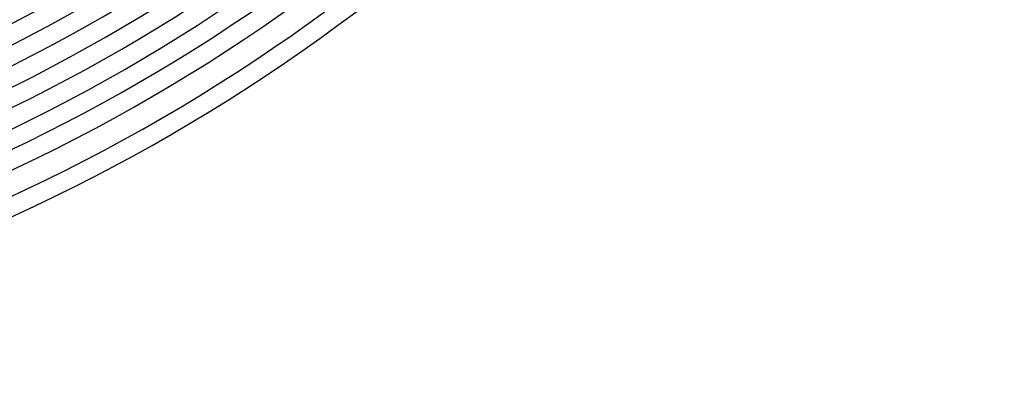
# Model space of a CAD drawing. Header units: millimetres. Extents: x -430 to 430, y -430 to 430.
# Tile 71 of 116: x 163 to 373, y -390 to -313. Entities that reach past the tile are written whole.
import ezdxf

# ---------------------------------------------------------------- set-up
doc = ezdxf.new("R2010")
doc.units = ezdxf.units.MM
doc.layers.add('THICK', color=7, linetype='Continuous')

msp = doc.modelspace()

# ---------------------------------------------------------------- linework, layer by layer
at = {"layer": 'THICK'}
for radius, start, end in [(373, 180, 0), (365, 180, 0), (357, 180, 0), (349, 180, 0), (341, 180, 0), (333, 180, 0), (325, 180, 0), (317, 180, 0), (321, 270.357, 314.643), (329, 270.3483, 314.6517), (337, 270.34, 314.66), (345, 270.3322, 314.6679), (353, 270.3246, 314.6754), (361, 270.3174, 314.6826), (369, 270.3106, 314.6895), (377, 270.304, 314.6961), (381, 270.0691, 314.931), (386, 270.2969, 314.7031), (390, 270.2933, 314.7067)]:
    msp.add_arc((0, 0), radius, start, end, dxfattribs=at)

doc.saveas('drawing.dxf')
